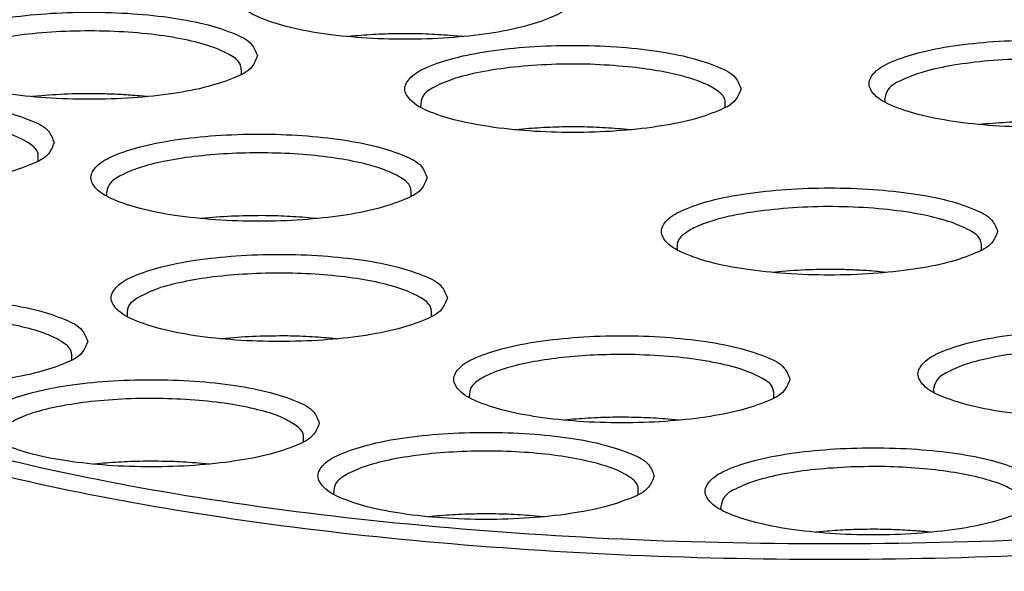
# Model space of a CAD drawing. Header units: inches. Extents: x -399 to 442, y -299 to 295.
# Tile 111 of 134: x 230 to 246, y 213 to 222. Entities that reach past the tile are written whole.
import ezdxf

# ---------------------------------------------------------------- set-up
doc = ezdxf.new("R2010")
doc.units = ezdxf.units.IN

# ---------------------------------------------------------------- blocks, each defined once
blk = doc.blocks.new('N2390-20302__127', base_point=(274.334, 266.452))
at = {"color": 7, "linetype": 'Continuous'}
for p, q in [((294.436, 276.746), (294.294, 276.732)), ((296.549, 276.732), (296.36, 276.75)), ((288.278, 275.573), (288.092, 275.555)), ((290.346, 275.555), (290.202, 275.569)), ((304.827, 275.497), (304.84, 275.446)), ((295.72, 275.363), (295.727, 275.343)), ((297.729, 274.918), (297.587, 274.904)), ((299.842, 274.904), (299.653, 274.922)), ((306.756, 275.013), (306.699, 275.007)), ((289.553, 273.646), (289.566, 273.602)), ((291.423, 273.164), (291.421, 273.164)), ((293.678, 273.163), (293.577, 273.174)), ((300.754, 272.583), (300.765, 272.547)), ((302.824, 272.128), (302.622, 272.109)), ((304.877, 272.108), (304.747, 272.122)), ((289.961, 271.248), (289.962, 271.244)), ((291.906, 270.814), (291.822, 270.805)), ((294.078, 270.805), (294.06, 270.807)), ((296.679, 269.676), (296.688, 269.648)), ((305.788, 269.803), (305.802, 269.751)), ((298.718, 269.227), (298.547, 269.21)), ((300.802, 269.21), (300.642, 269.226)), ((289.436, 268.361), (289.309, 268.347)), ((291.564, 268.348), (291.36, 268.367)), ((294.014, 267.782), (294.023, 267.754)), ((296.054, 267.332), (295.882, 267.315)), ((298.137, 267.315), (297.977, 267.331)), ((301.613, 267.491), (301.624, 267.451)), ((303.698, 267.033), (303.481, 267.012)), ((305.737, 267.012), (305.621, 267.024))]:
    blk.add_line(p, q, dxfattribs=at)
for points, knots in [([(305.811, 279.008), (304.446, 279.022), (301.735, 279.048), (297.737, 278.859), (293.918, 278.512), (290.393, 277.997), (287.259, 277.344), (284.626, 276.548), (282.505, 275.706), (281.432, 274.901), (280.965, 274.551)], [0, 0, 0, 0, 4.09459, 8.132342, 12.000865, 15.594052, 18.816547, 21.589016, 23.855814, 25.600259, 25.600259, 25.600259, 25.600259]), ([(326.535, 274.551), (326.139, 274.857), (325.241, 275.55), (323.491, 276.312), (321.333, 277.041), (318.768, 277.668), (315.866, 278.195), (312.688, 278.601), (309.306, 278.89), (306.989, 278.968), (305.811, 279.008)], [0, 0, 0, 0, 1.497383, 3.392974, 5.682124, 8.334074, 11.301865, 14.527273, 17.943971, 21.480026, 21.480026, 21.480026, 21.480026]), ([(298.721, 277.534), (298.69, 277.613), (298.61, 277.816), (298.222, 277.992), (297.715, 278.163), (297.036, 278.288), (296.258, 278.37), (295.42, 278.397), (294.584, 278.37), (293.803, 278.288), (293.13, 278.163), (292.608, 277.992), (292.254, 277.816), (292.069, 277.534), (292.254, 277.251), (292.608, 277.075), (293.13, 276.904), (293.803, 276.779), (294.584, 276.698), (295.42, 276.67), (296.258, 276.698), (297.036, 276.779), (297.715, 276.904), (298.222, 277.075), (298.61, 277.251), (298.69, 277.454), (298.721, 277.534)], [0, 0, 0, 0, 0.248013, 0.63675, 1.190211, 1.887011, 2.687469, 3.542067, 4.396665, 5.197123, 5.893923, 6.447384, 6.83612, 7.084134, 7.332147, 7.720883, 8.274345, 8.971144, 9.771602, 10.626201, 11.480799, 12.281257, 12.978057, 13.531518, 13.920254, 14.168267, 14.168267, 14.168267, 14.168267]), ([(292.519, 276.357), (292.488, 276.436), (292.408, 276.639), (292.021, 276.815), (291.513, 276.986), (290.835, 277.111), (290.056, 277.193), (289.219, 277.22), (288.382, 277.193), (287.602, 277.111), (286.929, 276.986), (286.407, 276.815), (286.052, 276.639), (285.867, 276.357), (286.052, 276.074), (286.407, 275.898), (286.929, 275.727), (287.602, 275.602), (288.382, 275.521), (289.219, 275.493), (290.056, 275.521), (290.835, 275.602), (291.513, 275.727), (292.021, 275.898), (292.408, 276.074), (292.488, 276.278), (292.519, 276.357)], [0, 0, 0, 0, 0.248013, 0.63675, 1.190211, 1.887011, 2.687469, 3.542067, 4.396665, 5.197123, 5.893923, 6.447384, 6.83612, 7.084134, 7.332147, 7.720883, 8.274345, 8.971144, 9.771602, 10.626201, 11.480799, 12.281257, 12.978057, 13.531518, 13.920254, 14.168267, 14.168267, 14.168267, 14.168267]), ([(292.206, 275.994), (292.206, 276.064), (292.206, 276.236), (291.915, 276.419), (291.531, 276.575), (290.982, 276.705), (290.331, 276.797), (289.605, 276.845), (288.856, 276.846), (288.13, 276.798), (287.472, 276.713), (287.071, 276.605), (286.887, 276.556)], [0, 0, 0, 0, 0.199409, 0.48835, 0.919089, 1.484629, 2.156993, 2.897573, 3.662012, 4.404052, 5.079217, 5.648653, 5.648653, 5.648653, 5.648653]), ([(296.36, 276.75), (296.202, 276.761), (295.881, 276.784), (295.397, 276.792), (294.914, 276.782), (294.594, 276.758), (294.436, 276.746)], [0, 0, 0, 0, 0.476328, 0.964148, 1.451377, 1.925955, 1.925955, 1.925955, 1.925955]), ([(311.126, 275.809), (311.095, 275.888), (311.016, 276.092), (310.628, 276.267), (310.121, 276.439), (309.442, 276.564), (308.663, 276.645), (307.826, 276.673), (306.99, 276.645), (306.209, 276.564), (305.536, 276.439), (305.014, 276.267), (304.66, 276.092), (304.474, 275.809), (304.66, 275.527), (305.014, 275.351), (305.536, 275.18), (306.209, 275.055), (306.99, 274.973), (307.826, 274.946), (308.663, 274.973), (309.442, 275.055), (310.121, 275.18), (310.628, 275.351), (311.016, 275.527), (311.095, 275.73), (311.126, 275.809)], [0, 0, 0, 0, 0.248013, 0.63675, 1.190211, 1.887011, 2.687469, 3.542067, 4.396665, 5.197123, 5.893923, 6.447384, 6.83612, 7.084134, 7.332147, 7.720883, 8.274345, 8.971144, 9.771602, 10.626201, 11.480799, 12.281257, 12.978057, 13.531518, 13.920254, 14.168267, 14.168267, 14.168267, 14.168267]), ([(302.013, 275.706), (301.982, 275.785), (301.903, 275.989), (301.515, 276.164), (301.008, 276.336), (300.329, 276.461), (299.55, 276.542), (298.713, 276.57), (297.876, 276.542), (297.096, 276.461), (296.423, 276.336), (295.901, 276.164), (295.547, 275.989), (295.361, 275.706), (295.547, 275.424), (295.901, 275.248), (296.423, 275.077), (297.096, 274.952), (297.876, 274.87), (298.713, 274.843), (299.55, 274.87), (300.329, 274.952), (301.008, 275.077), (301.515, 275.248), (301.903, 275.424), (301.982, 275.627), (302.013, 275.706)], [0, 0, 0, 0, 0.248013, 0.63675, 1.190211, 1.887011, 2.687469, 3.542067, 4.396665, 5.197123, 5.893923, 6.447384, 6.83612, 7.084134, 7.332147, 7.720883, 8.274345, 8.971144, 9.771602, 10.626201, 11.480799, 12.281257, 12.978057, 13.531518, 13.920254, 14.168267, 14.168267, 14.168267, 14.168267]), ([(309.106, 276.222), (308.865, 276.245), (308.37, 276.294), (307.623, 276.301), (306.889, 276.266), (306.216, 276.183), (305.638, 276.065), (305.216, 275.909), (304.894, 275.745), (304.846, 275.568), (304.827, 275.497)], [0, 0, 0, 0, 0.728323, 1.49004, 2.239261, 2.931085, 3.525328, 3.990934, 4.313902, 4.52441, 4.52441, 4.52441, 4.52441]), ([(299.882, 276.132), (299.637, 276.153), (299.139, 276.196), (298.391, 276.196), (297.663, 276.153), (297.004, 276.064), (296.445, 275.938), (296.048, 275.782), (295.745, 275.607), (295.727, 275.433), (295.72, 275.363)], [0, 0, 0, 0, 0.736681, 1.499497, 2.242473, 2.921204, 3.496637, 3.939727, 4.24072, 4.442805, 4.442805, 4.442805, 4.442805]), ([(301.7, 275.343), (301.705, 275.4), (301.716, 275.531), (301.53, 275.697), (301.265, 275.835), (300.883, 275.96), (300.413, 276.064), (300.066, 276.108), (299.882, 276.132)], [0, 0, 0, 0, 0.163519, 0.375026, 0.678544, 1.0793, 1.567344, 2.12527, 2.12527, 2.12527, 2.12527]), ([(288.53, 274.655), (288.499, 274.734), (288.419, 274.938), (288.031, 275.113), (287.524, 275.285), (286.845, 275.41), (286.067, 275.491), (285.229, 275.519), (284.393, 275.491), (283.612, 275.41), (282.939, 275.285), (282.417, 275.113), (282.063, 274.938), (281.878, 274.655), (282.063, 274.373), (282.417, 274.197), (282.939, 274.026), (283.612, 273.901), (284.393, 273.819), (285.229, 273.792), (286.067, 273.819), (286.845, 273.901), (287.524, 274.026), (288.031, 274.197), (288.419, 274.373), (288.499, 274.576), (288.53, 274.655)], [0, 0, 0, 0, 0.248013, 0.63675, 1.190211, 1.887011, 2.687469, 3.542067, 4.396665, 5.197123, 5.893923, 6.447384, 6.83612, 7.084134, 7.332147, 7.720883, 8.274345, 8.971144, 9.771602, 10.626201, 11.480799, 12.281257, 12.978057, 13.531518, 13.920254, 14.168267, 14.168267, 14.168267, 14.168267]), ([(289.486, 275.609), (289.282, 275.611), (288.879, 275.615), (288.477, 275.587), (288.278, 275.573)], [0, 0, 0, 0, 0.610887, 1.208461, 1.208461, 1.208461, 1.208461]), ([(290.202, 275.569), (290.084, 275.579), (289.846, 275.598), (289.607, 275.605), (289.486, 275.609)], [0, 0, 0, 0, 0.3543418, 0.7174553, 0.7174553, 0.7174553, 0.7174553]), ([(288.216, 274.292), (288.219, 274.356), (288.226, 274.505), (287.992, 274.68), (287.673, 274.828), (287.214, 274.957), (286.658, 275.056), (286.024, 275.121), (285.349, 275.148), (284.668, 275.135), (284.016, 275.083), (283.429, 274.993), (282.933, 274.881), (282.653, 274.758), (282.53, 274.704)], [0, 0, 0, 0, 0.180375, 0.426835, 0.788152, 1.264794, 1.839438, 2.485839, 3.172506, 3.865247, 4.529473, 5.132482, 5.64587, 6.048621, 6.048621, 6.048621, 6.048621]), ([(308.91, 275.012), (308.733, 275.027), (308.375, 275.057), (307.833, 275.068), (307.291, 275.058), (306.932, 275.028), (306.756, 275.013)], [0, 0, 0, 0, 0.530396, 1.078153, 1.626123, 2.15715, 2.15715, 2.15715, 2.15715]), ([(299.653, 274.922), (299.494, 274.934), (299.173, 274.957), (298.69, 274.964), (298.206, 274.955), (297.887, 274.93), (297.729, 274.918)], [0, 0, 0, 0, 0.476329, 0.964148, 1.451378, 1.925955, 1.925955, 1.925955, 1.925955]), ([(295.851, 273.966), (295.82, 274.045), (295.74, 274.248), (295.352, 274.424), (294.845, 274.595), (294.166, 274.72), (293.388, 274.802), (292.551, 274.829), (291.714, 274.802), (290.933, 274.72), (290.26, 274.595), (289.738, 274.424), (289.384, 274.248), (289.199, 273.966), (289.384, 273.683), (289.738, 273.507), (290.26, 273.336), (290.933, 273.211), (291.714, 273.129), (292.551, 273.102), (293.388, 273.129), (294.166, 273.211), (294.845, 273.336), (295.352, 273.507), (295.74, 273.683), (295.82, 273.886), (295.851, 273.966)], [0, 0, 0, 0, 0.248013, 0.63675, 1.190211, 1.887011, 2.687469, 3.542067, 4.396665, 5.197123, 5.893923, 6.447384, 6.83612, 7.084134, 7.332147, 7.720883, 8.274345, 8.971144, 9.771602, 10.626201, 11.480799, 12.281257, 12.978057, 13.531518, 13.920254, 14.168267, 14.168267, 14.168267, 14.168267]), ([(280.965, 274.551), (280.646, 274.209), (280.061, 273.584), (280.102, 272.172), (281.121, 271.024), (282.763, 270.018), (285.083, 269.098), (288.007, 268.298), (291.457, 267.642), (295.318, 267.155), (299.462, 266.856), (303.75, 266.755), (308.038, 266.856), (312.182, 267.155), (316.043, 267.642), (319.493, 268.298), (322.417, 269.098), (324.737, 270.018), (326.379, 271.024), (327.398, 272.172), (327.439, 273.584), (326.854, 274.209), (326.535, 274.551)], [0, 0, 0, 0, 1.35222, 2.478365, 3.854103, 5.756222, 8.248786, 11.303103, 14.8454, 18.774509, 22.971071, 27.304187, 31.637303, 35.833865, 39.762975, 43.305272, 46.35959, 48.852153, 50.754273, 52.130012, 53.256156, 54.608376, 54.608376, 54.608376, 54.608376]), ([(295.537, 273.603), (295.54, 273.667), (295.546, 273.818), (295.308, 273.994), (294.984, 274.142), (294.518, 274.271), (293.955, 274.37), (293.314, 274.434), (292.633, 274.459), (291.947, 274.443), (291.293, 274.388), (290.709, 274.297), (290.216, 274.176), (289.861, 274.028), (289.594, 273.868), (289.565, 273.71), (289.553, 273.646)], [0, 0, 0, 0, 0.181836, 0.431448, 0.797948, 1.281314, 1.863491, 2.517377, 3.210568, 3.907986, 4.574278, 5.176179, 5.68506, 6.080234, 6.355873, 6.544631, 6.544631, 6.544631, 6.544631]), ([(307.05, 272.911), (307.019, 272.99), (306.939, 273.193), (306.552, 273.369), (306.044, 273.54), (305.366, 273.665), (304.587, 273.747), (303.75, 273.774), (302.913, 273.747), (302.133, 273.665), (301.46, 273.54), (300.938, 273.369), (300.583, 273.193), (300.398, 272.911), (300.583, 272.628), (300.938, 272.452), (301.46, 272.281), (302.133, 272.156), (302.913, 272.074), (303.75, 272.047), (304.587, 272.074), (305.366, 272.156), (306.044, 272.281), (306.552, 272.452), (306.939, 272.628), (307.019, 272.831), (307.05, 272.911)], [0, 0, 0, 0, 0.248013, 0.63675, 1.190211, 1.887011, 2.687469, 3.542067, 4.396665, 5.197123, 5.893923, 6.447384, 6.83612, 7.084134, 7.332147, 7.720883, 8.274345, 8.971144, 9.771602, 10.626201, 11.480799, 12.281257, 12.978057, 13.531518, 13.920254, 14.168267, 14.168267, 14.168267, 14.168267]), ([(306.737, 272.548), (306.735, 272.621), (306.731, 272.805), (306.409, 272.991), (305.989, 273.152), (305.392, 273.281), (304.691, 273.368), (303.921, 273.404), (303.139, 273.393), (302.623, 273.338), (302.372, 273.31)], [0, 0, 0, 0, 0.209549, 0.522281, 0.991438, 1.605104, 2.328587, 3.115682, 3.914406, 4.671761, 4.671761, 4.671761, 4.671761]), ([(292.619, 273.221), (292.415, 273.219), (292.016, 273.217), (291.618, 273.181), (291.423, 273.164)], [0, 0, 0, 0, 0.60915, 1.197396, 1.197396, 1.197396, 1.197396]), ([(293.577, 273.174), (293.42, 273.187), (293.101, 273.213), (292.781, 273.218), (292.619, 273.221)], [0, 0, 0, 0, 0.4728508, 0.9594282, 0.9594282, 0.9594282, 0.9594282]), ([(302.372, 273.31), (302.212, 273.286), (301.911, 273.241), (301.503, 273.142), (301.17, 273.026), (300.933, 272.898), (300.765, 272.753), (300.757, 272.634), (300.754, 272.583)], [0, 0, 0, 0, 0.486067, 0.910819, 1.26236, 1.534214, 1.730434, 1.88025, 1.88025, 1.88025, 1.88025]), ([(279.85, 272.669), (279.939, 272.293), (280.146, 271.418), (281.422, 270.4), (283.184, 269.453), (285.591, 268.602), (288.517, 267.862), (291.906, 267.261), (295.649, 266.817), (299.638, 266.544), (303.75, 266.452), (307.862, 266.544), (311.851, 266.817), (315.594, 267.261), (318.983, 267.862), (321.909, 268.602), (324.316, 269.453), (326.078, 270.4), (327.354, 271.418), (327.561, 272.293), (327.65, 272.669)], [0, 0, 0, 0, 1.133859, 2.632984, 4.646653, 7.194214, 10.237121, 13.705334, 17.508452, 21.542207, 25.693462, 29.844717, 33.878471, 37.681587, 41.149797, 44.192701, 46.740258, 48.753923, 50.253045, 51.386902, 51.386902, 51.386902, 51.386902]), ([(296.249, 271.607), (296.217, 271.686), (296.138, 271.89), (295.75, 272.065), (295.243, 272.237), (294.564, 272.361), (293.786, 272.443), (292.948, 272.47), (292.112, 272.443), (291.331, 272.361), (290.658, 272.237), (290.136, 272.065), (289.782, 271.89), (289.597, 271.607), (289.782, 271.324), (290.136, 271.149), (290.658, 270.977), (291.331, 270.852), (292.112, 270.771), (292.948, 270.744), (293.786, 270.771), (294.564, 270.852), (295.243, 270.977), (295.75, 271.149), (296.138, 271.324), (296.217, 271.528), (296.249, 271.607)], [0, 0, 0, 0, 0.248013, 0.63675, 1.190211, 1.887011, 2.687469, 3.542067, 4.396665, 5.197123, 5.893923, 6.447384, 6.83612, 7.084134, 7.332147, 7.720883, 8.274345, 8.971144, 9.771602, 10.626201, 11.480799, 12.281257, 12.978057, 13.531518, 13.920254, 14.168267, 14.168267, 14.168267, 14.168267]), ([(304.032, 272.162), (303.828, 272.165), (303.425, 272.169), (303.023, 272.142), (302.824, 272.128)], [0, 0, 0, 0, 0.610918, 1.20911, 1.20911, 1.20911, 1.20911]), ([(304.747, 272.122), (304.63, 272.131), (304.392, 272.151), (304.153, 272.159), (304.032, 272.162)], [0, 0, 0, 0, 0.3538755, 0.7167308, 0.7167308, 0.7167308, 0.7167308]), ([(295.935, 271.244), (295.937, 271.309), (295.943, 271.464), (295.695, 271.642), (295.36, 271.791), (294.878, 271.921), (294.298, 272.018), (293.641, 272.08), (292.945, 272.101), (292.25, 272.079), (291.593, 272.019), (291.014, 271.917), (290.534, 271.797), (290.274, 271.663), (290.162, 271.605)], [0, 0, 0, 0, 0.185157, 0.441999, 0.820377, 1.319097, 1.918397, 2.589165, 3.29687, 4.004398, 4.674643, 5.273115, 5.770768, 6.147956, 6.147956, 6.147956, 6.147956]), ([(289.188, 270.755), (289.157, 270.834), (289.077, 271.037), (288.689, 271.213), (288.182, 271.384), (287.503, 271.509), (286.725, 271.591), (285.887, 271.618), (285.051, 271.591), (284.27, 271.509), (283.597, 271.384), (283.075, 271.213), (282.721, 271.037), (282.536, 270.755), (282.721, 270.472), (283.075, 270.296), (283.597, 270.125), (284.27, 270), (285.051, 269.919), (285.887, 269.891), (286.725, 269.919), (287.503, 270), (288.182, 270.125), (288.689, 270.296), (289.077, 270.472), (289.157, 270.675), (289.188, 270.755)], [0, 0, 0, 0, 0.248013, 0.63675, 1.190211, 1.887011, 2.687469, 3.542067, 4.396665, 5.197123, 5.893923, 6.447384, 6.83612, 7.084134, 7.332147, 7.720883, 8.274345, 8.971144, 9.771602, 10.626201, 11.480799, 12.281257, 12.978057, 13.531518, 13.920254, 14.168267, 14.168267, 14.168267, 14.168267]), ([(290.162, 271.605), (290.086, 271.554), (289.956, 271.466), (289.959, 271.312), (289.961, 271.248)], [0, 0, 0, 0, 0.2529363, 0.4356492, 0.4356492, 0.4356492, 0.4356492]), ([(288.874, 270.392), (288.877, 270.457), (288.882, 270.611), (288.635, 270.789), (288.301, 270.938), (287.822, 271.067), (287.243, 271.165), (286.588, 271.227), (285.894, 271.248), (285.2, 271.228), (284.544, 271.167), (283.964, 271.07), (283.482, 270.941), (283.145, 270.791), (282.896, 270.616), (282.899, 270.46), (282.9, 270.396)], [0, 0, 0, 0, 0.184765, 0.44075, 0.817721, 1.314626, 1.911909, 2.580698, 3.286717, 3.993093, 4.662927, 5.26187, 5.760916, 6.140275, 6.398361, 6.583438, 6.583438, 6.583438, 6.583438]), ([(293.108, 270.861), (292.905, 270.861), (292.503, 270.862), (292.104, 270.83), (291.906, 270.814)], [0, 0, 0, 0, 0.610264, 1.203117, 1.203117, 1.203117, 1.203117]), ([(294.06, 270.807), (293.905, 270.821), (293.588, 270.85), (293.27, 270.857), (293.108, 270.861)], [0, 0, 0, 0, 0.4689656, 0.9538776, 0.9538776, 0.9538776, 0.9538776]), ([(302.974, 270.012), (302.943, 270.091), (302.863, 270.295), (302.475, 270.47), (301.968, 270.642), (301.29, 270.766), (300.511, 270.848), (299.674, 270.875), (298.837, 270.848), (298.057, 270.766), (297.384, 270.642), (296.862, 270.47), (296.507, 270.295), (296.322, 270.012), (296.507, 269.729), (296.862, 269.554), (297.384, 269.382), (298.057, 269.257), (298.837, 269.176), (299.674, 269.149), (300.511, 269.176), (301.29, 269.257), (301.968, 269.382), (302.475, 269.554), (302.863, 269.729), (302.943, 269.933), (302.974, 270.012)], [0, 0, 0, 0, 0.248013, 0.63675, 1.190211, 1.887011, 2.687469, 3.542067, 4.396665, 5.197123, 5.893923, 6.447384, 6.83612, 7.084134, 7.332147, 7.720883, 8.274345, 8.971144, 9.771602, 10.626201, 11.480799, 12.281257, 12.978057, 13.531518, 13.920254, 14.168267, 14.168267, 14.168267, 14.168267]), ([(312.087, 270.115), (312.056, 270.194), (311.976, 270.397), (311.588, 270.573), (311.081, 270.745), (310.403, 270.869), (309.624, 270.951), (308.787, 270.978), (307.95, 270.951), (307.17, 270.869), (306.497, 270.745), (305.975, 270.573), (305.62, 270.397), (305.435, 270.115), (305.62, 269.832), (305.975, 269.657), (306.497, 269.485), (307.17, 269.36), (307.95, 269.279), (308.787, 269.251), (309.624, 269.279), (310.403, 269.36), (311.081, 269.485), (311.588, 269.657), (311.976, 269.832), (312.056, 270.036), (312.087, 270.115)], [0, 0, 0, 0, 0.248013, 0.63675, 1.190211, 1.887011, 2.687469, 3.542067, 4.396665, 5.197123, 5.893923, 6.447384, 6.83612, 7.084134, 7.332147, 7.720883, 8.274345, 8.971144, 9.771602, 10.626201, 11.480799, 12.281257, 12.978057, 13.531518, 13.920254, 14.168267, 14.168267, 14.168267, 14.168267]), ([(299.925, 270.496), (299.711, 270.497), (299.289, 270.5), (298.674, 270.46), (298.104, 270.391), (297.606, 270.292), (297.196, 270.17), (296.904, 270.031), (296.692, 269.873), (296.683, 269.735), (296.679, 269.676)], [0, 0, 0, 0, 0.641209, 1.265807, 1.847401, 2.362095, 2.790292, 3.119412, 3.350441, 3.519099, 3.519099, 3.519099, 3.519099]), ([(302.66, 269.649), (302.659, 269.722), (302.657, 269.901), (302.346, 270.086), (301.939, 270.246), (301.358, 270.374), (300.675, 270.465), (300.182, 270.485), (299.925, 270.496)], [0, 0, 0, 0, 0.206011, 0.510361, 0.966018, 1.562857, 2.268613, 3.039808, 3.039808, 3.039808, 3.039808]), ([(311.774, 269.752), (311.776, 269.816), (311.783, 269.966), (311.547, 270.142), (311.224, 270.29), (310.761, 270.419), (310.201, 270.518), (309.563, 270.582), (308.884, 270.608), (308.2, 270.593), (307.547, 270.54), (306.962, 270.449), (306.467, 270.33), (306.108, 270.183), (305.838, 270.025), (305.802, 269.867), (305.788, 269.803)], [0, 0, 0, 0, 0.181251, 0.429596, 0.794016, 1.274686, 1.853848, 2.504744, 3.195335, 3.890901, 4.556392, 5.15877, 5.669489, 6.067724, 6.346932, 6.537064, 6.537064, 6.537064, 6.537064]), ([(293.735, 269.15), (293.704, 269.229), (293.624, 269.432), (293.236, 269.608), (292.729, 269.779), (292.05, 269.904), (291.272, 269.986), (290.435, 270.013), (289.598, 269.986), (288.818, 269.904), (288.145, 269.779), (287.623, 269.608), (287.268, 269.432), (287.083, 269.15), (287.268, 268.867), (287.623, 268.691), (288.145, 268.52), (288.818, 268.395), (289.598, 268.313), (290.435, 268.286), (291.272, 268.313), (292.05, 268.395), (292.729, 268.52), (293.236, 268.691), (293.624, 268.867), (293.704, 269.07), (293.735, 269.15)], [0, 0, 0, 0, 0.248013, 0.63675, 1.190211, 1.887011, 2.687469, 3.542067, 4.396665, 5.197123, 5.893923, 6.447384, 6.83612, 7.084134, 7.332147, 7.720883, 8.274345, 8.971144, 9.771602, 10.626201, 11.480799, 12.281257, 12.978057, 13.531518, 13.920254, 14.168267, 14.168267, 14.168267, 14.168267]), ([(293.288, 269.1), (293.188, 269.16), (292.953, 269.304), (292.495, 269.431), (291.93, 269.542), (291.276, 269.612), (290.575, 269.643), (289.866, 269.63), (289.189, 269.574), (288.586, 269.48), (288.08, 269.354), (287.723, 269.202), (287.456, 269.03), (287.447, 268.868), (287.443, 268.802)], [0, 0, 0, 0, 0.349009, 0.825141, 1.411392, 2.079175, 2.793304, 3.515202, 4.205743, 4.828051, 5.350494, 5.750634, 6.023843, 6.213972, 6.213972, 6.213972, 6.213972]), ([(300.642, 269.226), (300.484, 269.237), (300.164, 269.261), (299.681, 269.27), (299.197, 269.262), (298.876, 269.238), (298.718, 269.227)], [0, 0, 0, 0, 0.475214, 0.962667, 1.450287, 1.926002, 1.926002, 1.926002, 1.926002]), ([(293.421, 268.787), (293.427, 268.842), (293.439, 268.968), (293.342, 269.052), (293.288, 269.1)], [0, 0, 0, 0, 0.1581932, 0.3592207, 0.3592207, 0.3592207, 0.3592207]), ([(300.309, 268.117), (300.278, 268.196), (300.198, 268.4), (299.811, 268.575), (299.303, 268.747), (298.625, 268.872), (297.846, 268.953), (297.009, 268.98), (296.172, 268.953), (295.392, 268.872), (294.719, 268.747), (294.197, 268.575), (293.842, 268.4), (293.657, 268.117), (293.842, 267.834), (294.197, 267.659), (294.719, 267.487), (295.392, 267.363), (296.172, 267.281), (297.009, 267.254), (297.846, 267.281), (298.625, 267.363), (299.303, 267.487), (299.811, 267.659), (300.198, 267.834), (300.278, 268.038), (300.309, 268.117)], [0, 0, 0, 0, 0.248013, 0.63675, 1.190211, 1.887011, 2.687469, 3.542067, 4.396665, 5.197123, 5.893923, 6.447384, 6.83612, 7.084134, 7.332147, 7.720883, 8.274345, 8.971144, 9.771602, 10.626201, 11.480799, 12.281257, 12.978057, 13.531518, 13.920254, 14.168267, 14.168267, 14.168267, 14.168267]), ([(299.996, 267.754), (299.998, 267.818), (300.004, 267.971), (299.763, 268.148), (299.435, 268.296), (298.963, 268.425), (298.394, 268.524), (297.747, 268.587), (297.061, 268.611), (296.372, 268.593), (295.717, 268.536), (295.134, 268.442), (294.646, 268.318), (294.298, 268.169), (294.038, 268.003), (294.021, 267.846), (294.014, 267.782)], [0, 0, 0, 0, 0.183006, 0.435153, 0.805823, 1.294587, 1.8828, 2.542658, 3.241016, 3.942083, 4.609888, 5.210728, 5.715808, 6.104761, 6.373312, 6.559936, 6.559936, 6.559936, 6.559936]), ([(307.91, 267.814), (307.879, 267.894), (307.799, 268.097), (307.411, 268.273), (306.904, 268.444), (306.225, 268.569), (305.447, 268.65), (304.61, 268.678), (303.773, 268.65), (302.993, 268.569), (302.32, 268.444), (301.798, 268.273), (301.443, 268.097), (301.258, 267.814), (301.443, 267.532), (301.798, 267.356), (302.32, 267.185), (302.993, 267.06), (303.773, 266.978), (304.61, 266.951), (305.447, 266.978), (306.225, 267.06), (306.904, 267.185), (307.411, 267.356), (307.799, 267.532), (307.879, 267.735), (307.91, 267.814)], [0, 0, 0, 0, 0.248013, 0.63675, 1.190211, 1.887011, 2.687469, 3.542067, 4.396665, 5.197123, 5.893923, 6.447384, 6.83612, 7.084134, 7.332147, 7.720883, 8.274345, 8.971144, 9.771602, 10.626201, 11.480799, 12.281257, 12.978057, 13.531518, 13.920254, 14.168267, 14.168267, 14.168267, 14.168267]), ([(290.396, 268.405), (290.233, 268.403), (289.913, 268.398), (289.593, 268.373), (289.436, 268.361)], [0, 0, 0, 0, 0.4870137, 0.9610032, 0.9610032, 0.9610032, 0.9610032]), ([(291.36, 268.367), (291.201, 268.379), (290.88, 268.402), (290.558, 268.404), (290.396, 268.405)], [0, 0, 0, 0, 0.4768691, 0.9648555, 0.9648555, 0.9648555, 0.9648555]), ([(304.174, 268.293), (303.938, 268.28), (303.488, 268.255), (302.861, 268.164), (302.33, 268.042), (301.946, 267.89), (301.656, 267.725), (301.625, 267.558), (301.613, 267.491)], [0, 0, 0, 0, 0.708192, 1.353264, 1.901166, 2.326622, 2.620842, 2.818451, 2.818451, 2.818451, 2.818451]), ([(307.596, 267.452), (307.6, 267.513), (307.608, 267.657), (307.388, 267.83), (307.083, 267.975), (306.645, 268.103), (306.113, 268.204), (305.502, 268.272), (304.848, 268.307), (304.4, 268.297), (304.174, 268.293)], [0, 0, 0, 0, 0.175791, 0.412482, 0.757699, 1.213375, 1.764379, 2.387066, 3.052724, 3.729879, 3.729879, 3.729879, 3.729879]), ([(297.977, 267.331), (297.819, 267.343), (297.499, 267.366), (297.016, 267.375), (296.532, 267.367), (296.212, 267.344), (296.054, 267.332)], [0, 0, 0, 0, 0.475213, 0.962664, 1.450284, 1.925997, 1.925997, 1.925997, 1.925997]), ([(305.388, 267.043), (305.248, 267.051), (304.965, 267.068), (304.54, 267.072), (304.117, 267.063), (303.836, 267.043), (303.698, 267.033)], [0, 0, 0, 0, 0.420778, 0.848349, 1.274596, 1.691437, 1.691437, 1.691437, 1.691437]), ([(305.621, 267.024), (305.583, 267.028), (305.505, 267.035), (305.427, 267.04), (305.388, 267.043)], [0, 0, 0, 0, 0.1164761, 0.2343385, 0.2343385, 0.2343385, 0.2343385])]:
    blk.add_open_spline(points, degree=3, knots=knots, dxfattribs=at)
blk = doc.blocks.new('N2390-60302__128', base_point=(274.334, 266.452))
blk.add_blockref('N2390-20302__127', (274.334, 266.452))
blk = doc.blocks.new('N2390-20301_4__378', base_point=(250.983, 250.344))
at = {"color": 7, "linetype": 'Continuous'}
blk.add_open_spline([(277.386, 268.508), (278.178, 268.217), (279.87, 267.596), (282.648, 266.876), (285.759, 266.229), (289.166, 265.698), (292.808, 265.271), (295.315, 265.094), (296.595, 265.004)], degree=3, knots=[0, 0, 0, 0, 2.527921, 5.405298, 8.597196, 12.060257, 15.744753, 19.596151, 19.596151, 19.596151, 19.596151], dxfattribs=at)
blk = doc.blocks.new('N2390-60301__390', base_point=(221.019, 205.486))
blk.add_blockref('N2390-20301_4__378', (250.983, 250.344))
blk = doc.blocks.new('N2494-90111__402', base_point=(64.875, -291.434))
for name, p in [('N2390-60301__390', (221.019, 205.486)), ('N2390-60302__128', (274.334, 266.452))]:
    blk.add_blockref(name, p)
blk = doc.blocks.new('gen2', base_point=(303.75, 141.25))
blk.add_blockref('N2494-90111__402', (64.875, -291.434))

msp = doc.modelspace()

# ---------------------------------------------------------------- block references
at = {"xscale": 0.8, "yscale": 0.8, "zscale": 0.8}
msp.add_blockref('gen2', (243, 113), dxfattribs=at)

doc.saveas('drawing.dxf')
